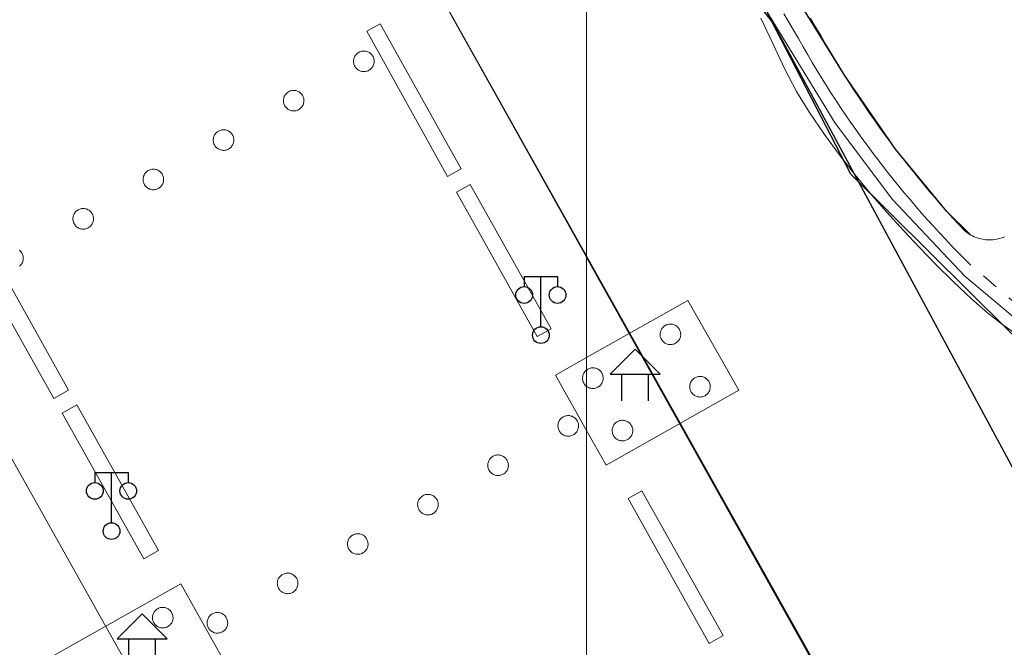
# Model space of a CAD drawing. Extents: x 39508475 to 39522402, y 3783947 to 3795549.
# Tile 196 of 256: x 39518466 to 39518525, y 3790698 to 3790735. Entities that reach past the tile are written whole.
import ezdxf

# ---------------------------------------------------------------- set-up
doc = ezdxf.new("R2010")
doc.units = 0
doc.linetypes.add('X6', pattern=[2, 1, -1])
doc.layers.get('0').update_dxf_attribs({"linetype": 'CONTINUOUS'})
for name, color, linetype in [('DLDW', 14, 'CONTINUOUS'), ('DLSS', 4, 'CONTINUOUS'), ('DMTZ', 3, 'CONTINUOUS'), ('JCDL_JMDD_F', 231, 'CONTINUOUS'), ('JCDL_JMDM_F', 231, 'CONTINUOUS'), ('JCDL_JMDX_F', 231, 'CONTINUOUS'), ('JCDL_JTM', 100, 'CONTINUOUS'), ('JCDL_JTX_F', 100, 'CONTINUOUS'), ('JCDL_ZBM', 3, 'CONTINUOUS'), ('SXSS', 5, 'CONTINUOUS'), ('断面线', 2, 'CONTINUOUS')]:
    doc.layers.add(name, color=color, linetype=linetype)
doc.layers.add('JCDL_SXM', color=5, linetype='CONTINUOUS', lineweight=0)
doc.layers.add('JCDL_ZBX', color=3, linetype='CONTINUOUS', lineweight=0)
doc.linetypes.add('10422', pattern='A,2,[150,AAA.SHX,S=1,R=0,X=0,Y=1],2,[177,AAA.SHX,S=1,R=0,X=0,Y=0.8],1e-09', length=4)
doc.linetypes.add('X49', pattern='A,0,[5,symbolt.shx,S=1,R=0,X=0,Y=0],-10', length=10)

# ---------------------------------------------------------------- blocks, each defined once
blk = doc.blocks.new('3521000')
at = {"color": 0}
for p, q in [((-1, 3.5), (1, 3.5)), ((0, 0.5), (0, 3.5))]:
    blk.add_line(p, q, dxfattribs=at)
at = {"color": 0, "linetype": 'Continuous', "flags": 128}
for points in [[(-1, 3.5), (-1, 2.9)], [(1, 3.5), (1, 2.9)]]:
    blk.add_lwpolyline(points, dxfattribs=at)
at = {"color": 0}
for centre in [(-1, 2.4), (1, 2.4), (0, 0)]:
    blk.add_circle(centre, 0.5, dxfattribs=at)
blk = doc.blocks.new('3621000')
at = {"color": 0}
for p, q in [((0, 3.1), (-1.5, 1.6)), ((1.5, 1.6), (0, 3.1)), ((-1.5, 1.6), (1.5, 1.6)), ((-0.8, 0), (-0.8, 1.6)), ((0.8, 0), (0.8, 1.6))]:
    blk.add_line(p, q, dxfattribs=at)

msp = doc.modelspace()

# ---------------------------------------------------------------- linework, layer by layer
at = {"layer": 'DLSS', "linetype": 'Continuous', "lineweight": 0}
for points in [[(39518500, 3790721.29076), (39518500, 3790647.8192), (39518448.286, 3790740.002), (39518466.07802, 3790750), (39518483.89429, 3790750), (39518500, 3790721.29076)], [(39518613.989, 3790517.564), (39518500, 3790721.21265), (39518500, 3790748.03896)], [(39518486.853, 3790734.72599), (39518487.63554, 3790735.16519), (39518492.50124, 3790726.4958), (39518491.682, 3790726.036), (39518486.853, 3790734.72599)], [(39518487.63554, 3790735.16519), (39518486.853, 3790734.72599), (39518491.682, 3790726.036), (39518492.50124, 3790726.4958), (39518487.63554, 3790735.16519)], [(39518510.42778, 3790735.50265), (39518511.14651, 3790733.97563), (39518511.85569, 3790732.45647), (39518512.56472, 3790731.11944), (39518513.33984, 3790729.85453), (39518514.243, 3790728.54701), (39518515.17316, 3790727.27471), (39518516.04966, 3790726.14209), (39518516.95003, 3790725.05475), (39518517.95023, 3790723.91534), (39518518.96376, 3790722.7957), (39518519.91419, 3790721.78262), (39518520.88516, 3790720.79015), (39518521.959, 3790719.731), (39518523.02917, 3790718.7129), (39518523.98637, 3790717.87461), (39518524.9108, 3790717.15251), (39518525.88479, 3790716.47543)], [(39518486.13339, 3790733.22444), (39518486.10819, 3790733.17523), (39518486.0875, 3790733.12396), (39518486.0715, 3790733.07104), (39518486.0603, 3790733.01691), (39518486.054, 3790732.96198), (39518486.05265, 3790732.90672), (39518486.05626, 3790732.85155), (39518486.06479, 3790732.79693), (39518486.07819, 3790732.74329), (39518486.09635, 3790732.69108), (39518486.11911, 3790732.6407), (39518486.1463, 3790732.59256), (39518486.17769, 3790732.54705), (39518486.21303, 3790732.50454), (39518486.25205, 3790732.46537), (39518486.29441, 3790732.42986), (39518486.33979, 3790732.39828), (39518486.38782, 3790732.3709), (39518486.43811, 3790732.34794), (39518486.49025, 3790732.32958), (39518486.54383, 3790732.31596), (39518486.59842, 3790732.3072), (39518486.65357, 3790732.30337), (39518486.70884, 3790732.3045), (39518486.76379, 3790732.31058), (39518486.81797, 3790732.32156), (39518486.87095, 3790732.33735), (39518486.9223, 3790732.35783), (39518486.97161, 3790732.38283), (39518487.01848, 3790732.41215), (39518487.06253, 3790732.44555), (39518487.10341, 3790732.48277), (39518487.14079, 3790732.5235), (39518487.17437, 3790732.56742), (39518487.20388, 3790732.61417), (39518487.22908, 3790732.66338), (39518487.24976, 3790732.71464), (39518487.26577, 3790732.76756), (39518487.27697, 3790732.8217), (39518487.28327, 3790732.87662), (39518487.28462, 3790732.93189), (39518487.28101, 3790732.98705), (39518487.27247, 3790733.04167), (39518487.25907, 3790733.09531), (39518487.24092, 3790733.14753), (39518487.21816, 3790733.19791), (39518487.19097, 3790733.24604), (39518487.15958, 3790733.29155), (39518487.12423, 3790733.33406), (39518487.08522, 3790733.37323), (39518487.04285, 3790733.40875), (39518486.99747, 3790733.44032), (39518486.94945, 3790733.4677), (39518486.89916, 3790733.49066), (39518486.84701, 3790733.50903), (39518486.79343, 3790733.52264), (39518486.73885, 3790733.5314), (39518486.6837, 3790733.53523), (39518486.62842, 3790733.5341), (39518486.57348, 3790733.52802), (39518486.51929, 3790733.51704), (39518486.46631, 3790733.50125), (39518486.41496, 3790733.48077), (39518486.36565, 3790733.45577), (39518486.31878, 3790733.42645), (39518486.27473, 3790733.39305), (39518486.23385, 3790733.35584), (39518486.19647, 3790733.31511), (39518486.16289, 3790733.27119), (39518486.13339, 3790733.22444)], [(39518481.93493, 3790730.86912), (39518481.90973, 3790730.81991), (39518481.88904, 3790730.76864), (39518481.87304, 3790730.71573), (39518481.86184, 3790730.66159), (39518481.85554, 3790730.60667), (39518481.85419, 3790730.5514), (39518481.85779, 3790730.49624), (39518481.86633, 3790730.44162), (39518481.87973, 3790730.38798), (39518481.89788, 3790730.33577), (39518481.92064, 3790730.28539), (39518481.94783, 3790730.23725), (39518481.97922, 3790730.19174), (39518482.01456, 3790730.14923), (39518482.05357, 3790730.11007), (39518482.09594, 3790730.07455), (39518482.14132, 3790730.04298), (39518482.18935, 3790730.0156), (39518482.23963, 3790729.99263), (39518482.29178, 3790729.97427), (39518482.34535, 3790729.96065), (39518482.39994, 3790729.95189), (39518482.45509, 3790729.94806), (39518482.51036, 3790729.94919), (39518482.56531, 3790729.95527), (39518482.61949, 3790729.96625), (39518482.67247, 3790729.98204), (39518482.72382, 3790730.00252), (39518482.77313, 3790730.02752), (39518482.81999, 3790730.05683), (39518482.86405, 3790730.09023), (39518482.90493, 3790730.12745), (39518482.94231, 3790730.16818), (39518482.97588, 3790730.21209), (39518483.00539, 3790730.25885), (39518483.03059, 3790730.30805), (39518483.05127, 3790730.35932), (39518483.06728, 3790730.41223), (39518483.07848, 3790730.46637), (39518483.08478, 3790730.52129), (39518483.08613, 3790730.57656), (39518483.08252, 3790730.63172), (39518483.07399, 3790730.68634), (39518483.06059, 3790730.73998), (39518483.04244, 3790730.79219), (39518483.01968, 3790730.84257), (39518482.99249, 3790730.89071), (39518482.9611, 3790730.93622), (39518482.92576, 3790730.97872), (39518482.88674, 3790731.01789), (39518482.84438, 3790731.05341), (39518482.799, 3790731.08498), (39518482.75097, 3790731.11236), (39518482.70069, 3790731.13533), (39518482.64854, 3790731.15369), (39518482.59496, 3790731.16731), (39518482.54038, 3790731.17607), (39518482.48523, 3790731.1799), (39518482.42996, 3790731.17877), (39518482.37501, 3790731.17269), (39518482.32083, 3790731.16171), (39518482.26785, 3790731.14592), (39518482.2165, 3790731.12544), (39518482.16719, 3790731.10044), (39518482.12032, 3790731.07112), (39518482.07627, 3790731.03773), (39518482.03539, 3790731.00051), (39518481.99801, 3790730.95978), (39518481.96443, 3790730.91586), (39518481.93493, 3790730.86912)], [(39518477.73647, 3790728.51381), (39518477.71127, 3790728.4646), (39518477.69059, 3790728.41333), (39518477.67458, 3790728.36042), (39518477.66338, 3790728.30628), (39518477.65708, 3790728.25136), (39518477.65573, 3790728.19609), (39518477.65934, 3790728.14092), (39518477.66788, 3790728.0863), (39518477.68128, 3790728.03267), (39518477.69943, 3790727.98045), (39518477.72219, 3790727.93007), (39518477.74938, 3790727.88193), (39518477.78077, 3790727.83642), (39518477.81611, 3790727.79391), (39518477.85513, 3790727.75475), (39518477.89749, 3790727.71923), (39518477.94287, 3790727.68766), (39518477.9909, 3790727.66028), (39518478.04119, 3790727.63731), (39518478.09334, 3790727.61895), (39518478.14692, 3790727.60533), (39518478.2015, 3790727.59657), (39518478.25665, 3790727.59274), (39518478.31192, 3790727.59387), (39518478.36687, 3790727.59995), (39518478.42105, 3790727.61093), (39518478.47404, 3790727.62673), (39518478.52539, 3790727.6472), (39518478.57469, 3790727.6722), (39518478.62156, 3790727.70152), (39518478.66562, 3790727.73492), (39518478.7065, 3790727.77214), (39518478.74388, 3790727.81287), (39518478.77746, 3790727.85679), (39518478.80696, 3790727.90354), (39518478.83216, 3790727.95275), (39518478.85284, 3790728.00402), (39518478.86885, 3790728.05693), (39518478.88005, 3790728.11107), (39518478.88635, 3790728.16599), (39518478.8877, 3790728.22126), (39518478.88409, 3790728.27642), (39518478.87555, 3790728.33105), (39518478.86215, 3790728.38468), (39518478.844, 3790728.4369), (39518478.82124, 3790728.48728), (39518478.79405, 3790728.53542), (39518478.76266, 3790728.58092), (39518478.72732, 3790728.62343), (39518478.6883, 3790728.6626), (39518478.64594, 3790728.69812), (39518478.60056, 3790728.72969), (39518478.55253, 3790728.75707), (39518478.50224, 3790728.78004), (39518478.4501, 3790728.7984), (39518478.39651, 3790728.81202), (39518478.34193, 3790728.82077), (39518478.28678, 3790728.8246), (39518478.23151, 3790728.82347), (39518478.17656, 3790728.81739), (39518478.12238, 3790728.80641), (39518478.0694, 3790728.79062), (39518478.01805, 3790728.77014), (39518477.96874, 3790728.74514), (39518477.92187, 3790728.71583), (39518477.87782, 3790728.68242), (39518477.83693, 3790728.64521), (39518477.79955, 3790728.60448), (39518477.76597, 3790728.56056), (39518477.73647, 3790728.51381)], [(39518473.53799, 3790726.15849), (39518473.5128, 3790726.10928), (39518473.49211, 3790726.05801), (39518473.4761, 3790726.0051), (39518473.46491, 3790725.95096), (39518473.45861, 3790725.89604), (39518473.45725, 3790725.84077), (39518473.46086, 3790725.78561), (39518473.4694, 3790725.73099), (39518473.4828, 3790725.67735), (39518473.50095, 3790725.62514), (39518473.52371, 3790725.57476), (39518473.5509, 3790725.52662), (39518473.58229, 3790725.48112), (39518473.61763, 3790725.43861), (39518473.65664, 3790725.39944), (39518473.69901, 3790725.36392), (39518473.74439, 3790725.33235), (39518473.79241, 3790725.30497), (39518473.8427, 3790725.282), (39518473.89484, 3790725.26364), (39518473.94842, 3790725.25002), (39518474.00301, 3790725.24126), (39518474.05816, 3790725.23743), (39518474.11343, 3790725.23856), (39518474.16838, 3790725.24464), (39518474.22256, 3790725.25562), (39518474.27554, 3790725.27141), (39518474.32689, 3790725.29189), (39518474.37619, 3790725.31689), (39518474.42306, 3790725.34621), (39518474.46711, 3790725.37961), (39518474.508, 3790725.41682), (39518474.54538, 3790725.45755), (39518474.57895, 3790725.50147), (39518474.60846, 3790725.54822), (39518474.63366, 3790725.59742), (39518474.65434, 3790725.64869), (39518474.67035, 3790725.70161), (39518474.68155, 3790725.75574), (39518474.68785, 3790725.81066), (39518474.6892, 3790725.86593), (39518474.68559, 3790725.9211), (39518474.67706, 3790725.97572), (39518474.66366, 3790726.02935), (39518474.6455, 3790726.08157), (39518474.62274, 3790726.13195), (39518474.59556, 3790726.18008), (39518474.56417, 3790726.22559), (39518474.52882, 3790726.2681), (39518474.48981, 3790726.30727), (39518474.44745, 3790726.34278), (39518474.40207, 3790726.37436), (39518474.35404, 3790726.40174), (39518474.30376, 3790726.4247), (39518474.25161, 3790726.44307), (39518474.19803, 3790726.45668), (39518474.14345, 3790726.46544), (39518474.0883, 3790726.46927), (39518474.03303, 3790726.46814), (39518473.97808, 3790726.46206), (39518473.9239, 3790726.45108), (39518473.87092, 3790726.43529), (39518473.81957, 3790726.41481), (39518473.77026, 3790726.38981), (39518473.72339, 3790726.3605), (39518473.67934, 3790726.3271), (39518473.63846, 3790726.28988), (39518473.60108, 3790726.24915), (39518473.5675, 3790726.20524), (39518473.53799, 3790726.15849)], [(39518497.87117, 3790716.92801), (39518497.048, 3790716.466), (39518492.213, 3790725.094), (39518493.03049, 3790725.55282), (39518497.87117, 3790716.92801)], [(39518493.03049, 3790725.55282), (39518492.213, 3790725.094), (39518497.048, 3790716.466), (39518497.87117, 3790716.92801), (39518493.03049, 3790725.55282)], [(39518469.33953, 3790723.80318), (39518469.31434, 3790723.75397), (39518469.29365, 3790723.70271), (39518469.27765, 3790723.64979), (39518469.26645, 3790723.59565), (39518469.26015, 3790723.54073), (39518469.2588, 3790723.48546), (39518469.26241, 3790723.43029), (39518469.27094, 3790723.37567), (39518469.28434, 3790723.32204), (39518469.3025, 3790723.26982), (39518469.32526, 3790723.21944), (39518469.35245, 3790723.1713), (39518469.38384, 3790723.1258), (39518469.41918, 3790723.08329), (39518469.4582, 3790723.04412), (39518469.50056, 3790723.0086), (39518469.54594, 3790722.97703), (39518469.59397, 3790722.94965), (39518469.64426, 3790722.92668), (39518469.6964, 3790722.90832), (39518469.74998, 3790722.8947), (39518469.80457, 3790722.88595), (39518469.85972, 3790722.88212), (39518469.91499, 3790722.88325), (39518469.96994, 3790722.88932), (39518470.02412, 3790722.90031), (39518470.0771, 3790722.9161), (39518470.12845, 3790722.93658), (39518470.17776, 3790722.96158), (39518470.22463, 3790722.99089), (39518470.26868, 3790723.0243), (39518470.30956, 3790723.06151), (39518470.34694, 3790723.10224), (39518470.38052, 3790723.14616), (39518470.41003, 3790723.19291), (39518470.43523, 3790723.24212), (39518470.45591, 3790723.29339), (39518470.47192, 3790723.3463), (39518470.48312, 3790723.40044), (39518470.48942, 3790723.45536), (39518470.49077, 3790723.51063), (39518470.48716, 3790723.5658), (39518470.47862, 3790723.62042), (39518470.46522, 3790723.67405), (39518470.44707, 3790723.72627), (39518470.4243, 3790723.77665), (39518470.39712, 3790723.82479), (39518470.36573, 3790723.87029), (39518470.33038, 3790723.9128), (39518470.29137, 3790723.95198), (39518470.249, 3790723.98749), (39518470.20362, 3790724.01907), (39518470.1556, 3790724.04644), (39518470.10531, 3790724.06941), (39518470.05316, 3790724.08777), (39518469.99958, 3790724.10139), (39518469.945, 3790724.11015), (39518469.88984, 3790724.11398), (39518469.83457, 3790724.11285), (39518469.77962, 3790724.10677), (39518469.72544, 3790724.09579), (39518469.67246, 3790724.07999), (39518469.62111, 3790724.05951), (39518469.5718, 3790724.03452), (39518469.52493, 3790724.0052), (39518469.48088, 3790723.9718), (39518469.44, 3790723.93458), (39518469.40262, 3790723.89385), (39518469.36904, 3790723.84993), (39518469.33953, 3790723.80318)], [(39518464.10368, 3790721.97864), (39518463.21585, 3790721.4801), (39518468.11392, 3790712.75753), (39518469.00175, 3790713.25609), (39518464.10368, 3790721.97864)], [(39518466.06806, 3790720.66777), (39518466.10894, 3790720.70499), (39518466.14632, 3790720.74572), (39518466.1799, 3790720.78963), (39518466.2094, 3790720.83638), (39518466.2346, 3790720.88559), (39518466.25529, 3790720.93686), (39518466.27129, 3790720.98978), (39518466.28249, 3790721.04391), (39518466.28879, 3790721.09884), (39518466.29014, 3790721.1541), (39518466.28653, 3790721.20927), (39518466.27799, 3790721.26389), (39518466.2646, 3790721.31752), (39518466.24644, 3790721.36974), (39518466.22368, 3790721.42012), (39518466.19649, 3790721.46826), (39518466.1651, 3790721.51377), (39518466.12976, 3790721.55628), (39518466.09074, 3790721.59545), (39518466.04838, 3790721.63096)], [(39518614.147, 3790517.81801), (39518582.809, 3790500.208), (39518500, 3790647.8192), (39518500, 3790721.29076), (39518614.147, 3790517.81801)], [(39518614.147, 3790517.81801), (39518500, 3790721.29076)], [(39518504.47847, 3790716.89598), (39518504.45327, 3790716.84677), (39518504.43259, 3790716.7955), (39518504.41658, 3790716.74259), (39518504.40538, 3790716.68845), (39518504.39908, 3790716.63353), (39518504.39773, 3790716.57826), (39518504.40134, 3790716.52309), (39518504.40987, 3790716.46847), (39518504.42328, 3790716.41484), (39518504.44143, 3790716.36262), (39518504.46419, 3790716.31224), (39518504.49138, 3790716.2641), (39518504.52277, 3790716.21859), (39518504.55811, 3790716.17608), (39518504.59713, 3790716.13692), (39518504.63949, 3790716.1014), (39518504.68487, 3790716.06983), (39518504.7329, 3790716.04245), (39518504.78319, 3790716.01948), (39518504.83534, 3790716.00112), (39518504.88892, 3790715.9875), (39518504.9435, 3790715.97874), (39518504.99865, 3790715.97492), (39518505.05393, 3790715.97604), (39518505.10887, 3790715.98212), (39518505.16306, 3790715.9931), (39518505.21604, 3790716.0089), (39518505.26739, 3790716.02938), (39518505.31669, 3790716.05437), (39518505.36356, 3790716.08369), (39518505.40762, 3790716.1171), (39518505.4485, 3790716.15431), (39518505.48588, 3790716.19504), (39518505.51946, 3790716.23896), (39518505.54896, 3790716.28571), (39518505.57416, 3790716.33492), (39518505.59484, 3790716.38619), (39518505.61085, 3790716.4391), (39518505.62205, 3790716.49324), (39518505.62835, 3790716.54816), (39518505.6297, 3790716.60343), (39518505.62609, 3790716.6586), (39518505.61755, 3790716.71322), (39518505.60415, 3790716.76685), (39518505.586, 3790716.81907), (39518505.56324, 3790716.86945), (39518505.53605, 3790716.91759), (39518505.50466, 3790716.9631), (39518505.46931, 3790717.00561), (39518505.4303, 3790717.04477), (39518505.38793, 3790717.08029), (39518505.34256, 3790717.11186), (39518505.29453, 3790717.13924), (39518505.24424, 3790717.16221), (39518505.19209, 3790717.18057), (39518505.13851, 3790717.19419), (39518505.08393, 3790717.20295), (39518505.02878, 3790717.20678), (39518504.9735, 3790717.20565), (39518504.91856, 3790717.19957), (39518504.86437, 3790717.18859), (39518504.81139, 3790717.17279), (39518504.76004, 3790717.15232), (39518504.71074, 3790717.12732), (39518504.66387, 3790717.098), (39518504.61981, 3790717.06459), (39518504.57893, 3790717.02738), (39518504.54155, 3790716.98665), (39518504.50797, 3790716.94273), (39518504.47847, 3790716.89598)], [(39518500, 3790714.45936), (39518499.97914, 3790714.44354), (39518499.93826, 3790714.40633), (39518499.90088, 3790714.36559), (39518499.8673, 3790714.32168), (39518499.83779, 3790714.27493), (39518499.8126, 3790714.22572), (39518499.79191, 3790714.17445), (39518499.7759, 3790714.12153), (39518499.76471, 3790714.0674), (39518499.75841, 3790714.01247), (39518499.75705, 3790713.95721), (39518499.76066, 3790713.90204), (39518499.7692, 3790713.84742), (39518499.7826, 3790713.79379), (39518499.80076, 3790713.74157), (39518499.82352, 3790713.69119), (39518499.8507, 3790713.64305), (39518499.8821, 3790713.59754), (39518499.91744, 3790713.55503), (39518499.95645, 3790713.51586), (39518499.99941, 3790713.48035)], [(39518499.99941, 3790713.48035), (39518500.0442, 3790713.44877), (39518500.09223, 3790713.42139), (39518500.14252, 3790713.39843), (39518500.19466, 3790713.38007), (39518500.24824, 3790713.36645), (39518500.30283, 3790713.35769), (39518500.35798, 3790713.35386), (39518500.41325, 3790713.35499), (39518500.4682, 3790713.36107), (39518500.52238, 3790713.37205), (39518500.57536, 3790713.38784), (39518500.62671, 3790713.40832), (39518500.67602, 3790713.43332), (39518500.72289, 3790713.46264), (39518500.76694, 3790713.49604), (39518500.80782, 3790713.53326), (39518500.8452, 3790713.57399), (39518500.87878, 3790713.61791), (39518500.90829, 3790713.66466), (39518500.93349, 3790713.71386), (39518500.95417, 3790713.76513), (39518500.97018, 3790713.81805), (39518500.98137, 3790713.87219), (39518500.98767, 3790713.92711), (39518500.98903, 3790713.98238), (39518500.98542, 3790714.03754), (39518500.97688, 3790714.09216), (39518500.96348, 3790714.1458), (39518500.94533, 3790714.19802), (39518500.92256, 3790714.2484), (39518500.89538, 3790714.29654), (39518500.86399, 3790714.34204), (39518500.82864, 3790714.38455), (39518500.78963, 3790714.42372), (39518500.74726, 3790714.45924), (39518500.70188, 3790714.49081), (39518500.65385, 3790714.51819), (39518500.60356, 3790714.54115), (39518500.55142, 3790714.55952), (39518500.49784, 3790714.57313), (39518500.44325, 3790714.58189), (39518500.3881, 3790714.58572), (39518500.33283, 3790714.58459), (39518500.27788, 3790714.57851), (39518500.2237, 3790714.56753), (39518500.17072, 3790714.55174), (39518500.11937, 3790714.53126), (39518500.07006, 3790714.50626), (39518500.02319, 3790714.47694), (39518500, 3790714.45936)], [(39518506.24888, 3790713.76139), (39518506.22369, 3790713.71219), (39518506.203, 3790713.66092), (39518506.18699, 3790713.608), (39518506.1758, 3790713.55386), (39518506.1695, 3790713.49894), (39518506.16814, 3790713.44367), (39518506.17175, 3790713.38851), (39518506.18029, 3790713.33389), (39518506.19369, 3790713.28025), (39518506.21185, 3790713.22803), (39518506.23461, 3790713.17765), (39518506.26179, 3790713.12952), (39518506.29318, 3790713.08401), (39518506.32853, 3790713.0415), (39518506.36754, 3790713.00233), (39518506.40991, 3790712.96681), (39518506.45529, 3790712.93524), (39518506.50332, 3790712.90786), (39518506.5536, 3790712.8849), (39518506.60575, 3790712.86653), (39518506.65933, 3790712.85292), (39518506.71391, 3790712.84416), (39518506.76907, 3790712.84033), (39518506.82434, 3790712.84146), (39518506.87929, 3790712.84754), (39518506.93347, 3790712.85852), (39518506.98645, 3790712.87431), (39518507.0378, 3790712.89479), (39518507.08711, 3790712.91979), (39518507.13398, 3790712.94911), (39518507.17803, 3790712.98251), (39518507.21891, 3790713.01972), (39518507.25629, 3790713.06046), (39518507.28987, 3790713.10437), (39518507.31938, 3790713.15112), (39518507.34457, 3790713.20033), (39518507.36526, 3790713.2516), (39518507.38126, 3790713.30451), (39518507.39246, 3790713.35865), (39518507.39876, 3790713.41358), (39518507.40011, 3790713.46884), (39518507.39651, 3790713.52401), (39518507.38797, 3790713.57863), (39518507.37457, 3790713.63226), (39518507.35641, 3790713.68448), (39518507.33365, 3790713.73486), (39518507.30647, 3790713.783), (39518507.27507, 3790713.82851), (39518507.23973, 3790713.87102), (39518507.20072, 3790713.91019), (39518507.15835, 3790713.9457), (39518507.11297, 3790713.97728), (39518507.06494, 3790714.00465), (39518507.01466, 3790714.02762), (39518506.96251, 3790714.04598), (39518506.90893, 3790714.0596), (39518506.85434, 3790714.06836), (39518506.79919, 3790714.07219), (39518506.74392, 3790714.07106), (39518506.68897, 3790714.06498), (39518506.63479, 3790714.054), (39518506.58181, 3790714.03821), (39518506.53046, 3790714.01773), (39518506.48115, 3790713.99273), (39518506.43428, 3790713.96341), (39518506.39023, 3790713.93001), (39518506.34935, 3790713.89279), (39518506.31197, 3790713.85206), (39518506.27839, 3790713.80814), (39518506.24888, 3790713.76139)], [(39518474.38843, 3790703.6634), (39518473.5006, 3790703.16486), (39518468.613, 3790711.86876), (39518469.50083, 3790712.36731), (39518474.38843, 3790703.6634)], [(39518469.50083, 3790712.36731), (39518468.613, 3790711.86876), (39518473.5006, 3790703.16486), (39518474.38843, 3790703.6634), (39518469.50083, 3790712.36731)], [(39518498.36493, 3790711.42111), (39518498.33973, 3790711.3719), (39518498.31904, 3790711.32063), (39518498.30304, 3790711.26772), (39518498.29184, 3790711.21358), (39518498.28554, 3790711.15866), (39518498.28419, 3790711.10339), (39518498.2878, 3790711.04822), (39518498.29633, 3790710.9936), (39518498.30973, 3790710.93997), (39518498.32789, 3790710.88775), (39518498.35065, 3790710.83737), (39518498.37784, 3790710.78923), (39518498.40923, 3790710.74373), (39518498.44457, 3790710.70122), (39518498.48359, 3790710.66205), (39518498.52595, 3790710.62653), (39518498.57133, 3790710.59496), (39518498.61936, 3790710.56758), (39518498.66965, 3790710.54461), (39518498.72179, 3790710.52625), (39518498.77537, 3790710.51263), (39518498.82996, 3790710.50387), (39518498.88511, 3790710.50005), (39518498.94038, 3790710.50117), (39518498.99533, 3790710.50725), (39518499.04951, 3790710.51823), (39518499.10249, 3790710.53403), (39518499.15384, 3790710.55451), (39518499.20315, 3790710.5795), (39518499.25002, 3790710.60882), (39518499.29407, 3790710.64223), (39518499.33495, 3790710.67944), (39518499.37233, 3790710.72017), (39518499.40591, 3790710.76409), (39518499.43542, 3790710.81084), (39518499.46062, 3790710.86005), (39518499.4813, 3790710.91132), (39518499.49731, 3790710.96423), (39518499.50851, 3790711.01837), (39518499.51481, 3790711.07329), (39518499.51616, 3790711.12856), (39518499.51255, 3790711.18372), (39518499.50401, 3790711.23835), (39518499.49061, 3790711.29198), (39518499.47246, 3790711.3442), (39518499.4497, 3790711.39458), (39518499.42251, 3790711.44272), (39518499.39112, 3790711.48822), (39518499.35577, 3790711.53073), (39518499.31676, 3790711.5699), (39518499.27439, 3790711.60542), (39518499.22901, 3790711.63699), (39518499.18099, 3790711.66437), (39518499.1307, 3790711.68734), (39518499.07855, 3790711.7057), (39518499.02497, 3790711.71932), (39518498.97039, 3790711.72807), (39518498.91524, 3790711.7319), (39518498.85996, 3790711.73078), (39518498.80502, 3790711.7247), (39518498.75083, 3790711.71372), (39518498.69785, 3790711.69792), (39518498.6465, 3790711.67744), (39518498.59719, 3790711.65245), (39518498.55033, 3790711.62313), (39518498.50627, 3790711.58972), (39518498.46539, 3790711.55251), (39518498.42801, 3790711.51178), (39518498.39443, 3790711.46786), (39518498.36493, 3790711.42111)], [(39518501.60821, 3790711.14034), (39518501.58301, 3790711.09113), (39518501.56233, 3790711.03986), (39518501.54632, 3790710.98695), (39518501.53512, 3790710.93281), (39518501.52882, 3790710.87789), (39518501.52747, 3790710.82262), (39518501.53108, 3790710.76745), (39518501.53962, 3790710.71283), (39518501.55302, 3790710.6592), (39518501.57117, 3790710.60698), (39518501.59393, 3790710.5566), (39518501.62112, 3790710.50846), (39518501.65251, 3790710.46296), (39518501.68785, 3790710.42045), (39518501.72687, 3790710.38128), (39518501.76923, 3790710.34576), (39518501.81461, 3790710.31419), (39518501.86264, 3790710.28681), (39518501.91293, 3790710.26384), (39518501.96507, 3790710.24548), (39518502.01866, 3790710.23186), (39518502.07324, 3790710.22311), (39518502.12839, 3790710.21928), (39518502.18366, 3790710.2204), (39518502.23861, 3790710.22648), (39518502.29279, 3790710.23746), (39518502.34577, 3790710.25326), (39518502.39712, 3790710.27374), (39518502.44643, 3790710.29874), (39518502.4933, 3790710.32805), (39518502.53735, 3790710.36146), (39518502.57824, 3790710.39867), (39518502.61562, 3790710.4394), (39518502.6492, 3790710.48332), (39518502.6787, 3790710.53007), (39518502.7039, 3790710.57928), (39518502.72458, 3790710.63055), (39518502.74059, 3790710.68346), (39518502.75179, 3790710.7376), (39518502.75809, 3790710.79252), (39518502.75944, 3790710.84779), (39518502.75583, 3790710.90296), (39518502.74729, 3790710.95758), (39518502.73389, 3790711.01121), (39518502.71574, 3790711.06343), (39518502.69298, 3790711.11381), (39518502.66579, 3790711.16195), (39518502.6344, 3790711.20745), (39518502.59905, 3790711.24996), (39518502.56004, 3790711.28913), (39518502.51768, 3790711.32465), (39518502.4723, 3790711.35622), (39518502.42427, 3790711.3836), (39518502.37398, 3790711.40657), (39518502.32183, 3790711.42493), (39518502.26825, 3790711.43855), (39518502.21367, 3790711.44731), (39518502.15852, 3790711.45114), (39518502.10325, 3790711.45001), (39518502.0483, 3790711.44393), (39518501.99412, 3790711.43295), (39518501.94113, 3790711.41715), (39518501.88978, 3790711.39667), (39518501.84048, 3790711.37168), (39518501.79361, 3790711.34236), (39518501.74955, 3790711.30896), (39518501.70867, 3790711.27174), (39518501.67129, 3790711.23101), (39518501.63771, 3790711.18709), (39518501.60821, 3790711.14034)], [(39518494.1665, 3790709.06571), (39518494.1413, 3790709.0165), (39518494.12062, 3790708.96523), (39518494.10461, 3790708.91231), (39518494.09342, 3790708.85818), (39518494.08712, 3790708.80325), (39518494.08577, 3790708.74798), (39518494.08938, 3790708.69282), (39518494.09792, 3790708.6382), (39518494.11132, 3790708.58456), (39518494.12948, 3790708.53234), (39518494.15224, 3790708.48196), (39518494.17943, 3790708.43382), (39518494.21083, 3790708.38832), (39518494.24617, 3790708.34581), (39518494.28519, 3790708.30664), (39518494.32756, 3790708.27112), (39518494.37294, 3790708.23955), (39518494.42097, 3790708.21217), (39518494.47126, 3790708.18921), (39518494.5234, 3790708.17085), (39518494.57699, 3790708.15723), (39518494.63157, 3790708.14848), (39518494.68672, 3790708.14465), (39518494.742, 3790708.14578), (39518494.79695, 3790708.15186), (39518494.85113, 3790708.16284), (39518494.90411, 3790708.17864), (39518494.95546, 3790708.19912), (39518495.00477, 3790708.22412), (39518495.05164, 3790708.25344), (39518495.09569, 3790708.28684), (39518495.13657, 3790708.32406), (39518495.17395, 3790708.3648), (39518495.20753, 3790708.40872), (39518495.23703, 3790708.45547), (39518495.26223, 3790708.50468), (39518495.28291, 3790708.55595), (39518495.29892, 3790708.60886), (39518495.31011, 3790708.663), (39518495.31641, 3790708.71793), (39518495.31776, 3790708.7732), (39518495.31415, 3790708.82836), (39518495.30561, 3790708.88299), (39518495.29221, 3790708.93662), (39518495.27405, 3790708.98884), (39518495.25129, 3790709.03922), (39518495.2241, 3790709.08736), (39518495.19271, 3790709.13286), (39518495.15736, 3790709.17537), (39518495.11835, 3790709.21454), (39518495.07598, 3790709.25006), (39518495.03059, 3790709.28163), (39518494.98257, 3790709.30901), (39518494.93227, 3790709.33197), (39518494.88013, 3790709.35033), (39518494.82655, 3790709.36395), (39518494.77196, 3790709.3727), (39518494.71681, 3790709.37653), (39518494.66154, 3790709.3754), (39518494.60659, 3790709.36932), (39518494.5524, 3790709.35834), (39518494.49942, 3790709.34254), (39518494.44807, 3790709.32206), (39518494.39876, 3790709.29706), (39518494.35189, 3790709.26774), (39518494.30784, 3790709.23434), (39518494.26696, 3790709.19712), (39518494.22958, 3790709.15638), (39518494.196, 3790709.11246), (39518494.1665, 3790709.06571)], [(39518489.96804, 3790706.71041), (39518489.94284, 3790706.6612), (39518489.92216, 3790706.60993), (39518489.90615, 3790706.55701), (39518489.89495, 3790706.50288), (39518489.88865, 3790706.44795), (39518489.8873, 3790706.39268), (39518489.89091, 3790706.33752), (39518489.89945, 3790706.2829), (39518489.91285, 3790706.22926), (39518489.931, 3790706.17705), (39518489.95376, 3790706.12667), (39518489.98095, 3790706.07853), (39518490.01234, 3790706.03302), (39518490.04769, 3790705.99051), (39518490.0867, 3790705.95134), (39518490.12907, 3790705.91583), (39518490.17445, 3790705.88425), (39518490.22247, 3790705.85687), (39518490.27276, 3790705.83391), (39518490.32491, 3790705.81555), (39518490.37849, 3790705.80193), (39518490.43307, 3790705.79317), (39518490.48822, 3790705.78934), (39518490.5435, 3790705.79047), (39518490.59844, 3790705.79655), (39518490.65263, 3790705.80753), (39518490.70561, 3790705.82332), (39518490.75696, 3790705.8438), (39518490.80627, 3790705.8688), (39518490.85313, 3790705.89812), (39518490.89719, 3790705.93152), (39518490.93807, 3790705.96874), (39518490.97545, 3790706.00947), (39518491.00903, 3790706.05339), (39518491.03853, 3790706.10014), (39518491.06373, 3790706.14934), (39518491.08442, 3790706.20061), (39518491.10042, 3790706.25353), (39518491.11162, 3790706.30767), (39518491.11792, 3790706.36259), (39518491.11927, 3790706.41786), (39518491.11566, 3790706.47302), (39518491.10713, 3790706.52764), (39518491.09373, 3790706.58128), (39518491.07557, 3790706.6335), (39518491.05281, 3790706.68388), (39518491.02562, 3790706.73201), (39518490.99423, 3790706.77752), (39518490.95889, 3790706.82003), (39518490.91987, 3790706.8592), (39518490.87751, 3790706.89471), (39518490.83213, 3790706.92629), (39518490.7841, 3790706.95367), (39518490.73381, 3790706.97663), (39518490.68167, 3790706.995), (39518490.62809, 3790707.00861), (39518490.5735, 3790707.01737), (39518490.51835, 3790707.0212), (39518490.46308, 3790707.02007), (39518490.40813, 3790707.01399), (39518490.35395, 3790707.00301), (39518490.30097, 3790706.98722), (39518490.24962, 3790706.96674), (39518490.20031, 3790706.94174), (39518490.15344, 3790706.91242), (39518490.10939, 3790706.87902), (39518490.0685, 3790706.8418), (39518490.03113, 3790706.80107), (39518489.99755, 3790706.75716), (39518489.96804, 3790706.71041)], [(39518502.494, 3790706.772), (39518503.31319, 3790707.23177), (39518508.17388, 3790698.57133), (39518507.34301, 3790698.105), (39518502.494, 3790706.772)], [(39518508.17388, 3790698.57133), (39518507.34301, 3790698.105), (39518502.494, 3790706.772), (39518503.31319, 3790707.23177), (39518508.17388, 3790698.57133)], [(39518485.76958, 3790704.35508), (39518485.74438, 3790704.30588), (39518485.7237, 3790704.25461), (39518485.70769, 3790704.20169), (39518485.69649, 3790704.14756), (39518485.69019, 3790704.09263), (39518485.68884, 3790704.03736), (39518485.69245, 3790703.9822), (39518485.70099, 3790703.92758), (39518485.71439, 3790703.87394), (39518485.73254, 3790703.82173), (39518485.7553, 3790703.77134), (39518485.78249, 3790703.72321), (39518485.81388, 3790703.6777), (39518485.84923, 3790703.63519), (39518485.88824, 3790703.59602), (39518485.93061, 3790703.56051), (39518485.97599, 3790703.52893), (39518486.02401, 3790703.50155), (39518486.0743, 3790703.47859), (39518486.12645, 3790703.46022), (39518486.18003, 3790703.44661), (39518486.23461, 3790703.43785), (39518486.28976, 3790703.43402), (39518486.34504, 3790703.43515), (39518486.39999, 3790703.44123), (39518486.45417, 3790703.45221), (39518486.50715, 3790703.468), (39518486.5585, 3790703.48848), (39518486.60781, 3790703.51348), (39518486.65467, 3790703.5428), (39518486.69873, 3790703.5762), (39518486.73961, 3790703.61342), (39518486.77699, 3790703.65415), (39518486.81057, 3790703.69806), (39518486.84007, 3790703.74481), (39518486.86527, 3790703.79402), (39518486.88596, 3790703.84529), (39518486.90196, 3790703.89821), (39518486.91316, 3790703.95234), (39518486.91946, 3790704.00727), (39518486.92081, 3790704.06254), (39518486.9172, 3790704.1177), (39518486.90867, 3790704.17232), (39518486.89527, 3790704.22596), (39518486.87711, 3790704.27817), (39518486.85435, 3790704.32856), (39518486.82716, 3790704.37669), (39518486.79577, 3790704.4222), (39518486.76043, 3790704.46471), (39518486.72141, 3790704.50388), (39518486.67905, 3790704.53939), (39518486.63367, 3790704.57097), (39518486.58564, 3790704.59835), (39518486.53535, 3790704.62131), (39518486.48321, 3790704.63968), (39518486.42963, 3790704.65329), (39518486.37504, 3790704.66205), (39518486.31989, 3790704.66588), (39518486.26462, 3790704.66475), (39518486.20967, 3790704.65867), (39518486.15549, 3790704.64769), (39518486.10251, 3790704.6319), (39518486.05116, 3790704.61142), (39518486.00185, 3790704.58642), (39518485.95498, 3790704.5571), (39518485.91093, 3790704.5237), (39518485.87005, 3790704.48648), (39518485.83267, 3790704.44575), (39518485.79909, 3790704.40184), (39518485.76958, 3790704.35508)], [(39518481.57112, 3790701.99978), (39518481.54592, 3790701.95057), (39518481.52524, 3790701.8993), (39518481.50923, 3790701.84639), (39518481.49803, 3790701.79225), (39518481.49173, 3790701.73733), (39518481.49038, 3790701.68206), (39518481.49399, 3790701.62689), (39518481.50253, 3790701.57227), (39518481.51593, 3790701.51864), (39518481.53408, 3790701.46642), (39518481.55685, 3790701.41604), (39518481.58403, 3790701.3679), (39518481.61542, 3790701.32239), (39518481.65077, 3790701.27989), (39518481.68978, 3790701.24071), (39518481.73215, 3790701.2052), (39518481.77753, 3790701.17362), (39518481.82555, 3790701.14624), (39518481.87584, 3790701.12328), (39518481.92799, 3790701.10492), (39518481.98157, 3790701.0913), (39518482.03616, 3790701.08254), (39518482.09131, 3790701.07871), (39518482.14658, 3790701.07984), (39518482.20153, 3790701.08592), (39518482.25571, 3790701.0969), (39518482.30869, 3790701.1127), (39518482.36004, 3790701.13317), (39518482.40935, 3790701.15817), (39518482.45622, 3790701.18749), (39518482.50027, 3790701.22089), (39518482.54115, 3790701.25811), (39518482.57853, 3790701.29884), (39518482.61211, 3790701.34276), (39518482.64162, 3790701.38951), (39518482.66681, 3790701.43872), (39518482.6875, 3790701.48998), (39518482.7035, 3790701.5429), (39518482.7147, 3790701.59704), (39518482.721, 3790701.65196), (39518482.72235, 3790701.70723), (39518482.71875, 3790701.7624), (39518482.71021, 3790701.81702), (39518482.69681, 3790701.87065), (39518482.67865, 3790701.92287), (39518482.65589, 3790701.97325), (39518482.62871, 3790702.02139), (39518482.59731, 3790702.06689), (39518482.56197, 3790702.1094), (39518482.52296, 3790702.14857), (39518482.48059, 3790702.18409), (39518482.43521, 3790702.21566), (39518482.38718, 3790702.24304), (39518482.33689, 3790702.26601), (39518482.28475, 3790702.28437), (39518482.23117, 3790702.29799), (39518482.17658, 3790702.30674), (39518482.12143, 3790702.31057), (39518482.06616, 3790702.30944), (39518482.01121, 3790702.30337), (39518481.95703, 3790702.29238), (39518481.90405, 3790702.27659), (39518481.8527, 3790702.25611), (39518481.80339, 3790702.23111), (39518481.75652, 3790702.2018), (39518481.71247, 3790702.16839), (39518481.67159, 3790702.13118), (39518481.63421, 3790702.09045), (39518481.60063, 3790702.04653), (39518481.57112, 3790701.99978)], [(39518474.09893, 3790699.9526), (39518474.07373, 3790699.90339), (39518474.05305, 3790699.85212), (39518474.03704, 3790699.79921), (39518474.02584, 3790699.74507), (39518474.01954, 3790699.69014), (39518474.01819, 3790699.63488), (39518474.0218, 3790699.57971), (39518474.03034, 3790699.52509), (39518474.04374, 3790699.47146), (39518474.06189, 3790699.41924), (39518474.08465, 3790699.36886), (39518474.11184, 3790699.32072), (39518474.14323, 3790699.27521), (39518474.17858, 3790699.2327), (39518474.21759, 3790699.19354), (39518474.25996, 3790699.15802), (39518474.30534, 3790699.12645), (39518474.35336, 3790699.09907), (39518474.40365, 3790699.0761), (39518474.4558, 3790699.05774), (39518474.50938, 3790699.04412), (39518474.56396, 3790699.03536), (39518474.61911, 3790699.03153), (39518474.67439, 3790699.03266), (39518474.72933, 3790699.03874), (39518474.78352, 3790699.04972), (39518474.8365, 3790699.06552), (39518474.88785, 3790699.08599), (39518474.93716, 3790699.11099), (39518474.98403, 3790699.14031), (39518475.02808, 3790699.17371), (39518475.06896, 3790699.21093), (39518475.10634, 3790699.25166), (39518475.13992, 3790699.29558), (39518475.16942, 3790699.34233), (39518475.19462, 3790699.39154), (39518475.21531, 3790699.44281), (39518475.23131, 3790699.49572), (39518475.24251, 3790699.54986), (39518475.24881, 3790699.60478), (39518475.25016, 3790699.66005), (39518475.24655, 3790699.71522), (39518475.23802, 3790699.76984), (39518475.22462, 3790699.82347), (39518475.20646, 3790699.87569), (39518475.1837, 3790699.92607), (39518475.15651, 3790699.97421), (39518475.12512, 3790700.01971), (39518475.08978, 3790700.06222), (39518475.05076, 3790700.10139), (39518475.0084, 3790700.13691), (39518474.96302, 3790700.16848), (39518474.91499, 3790700.19586), (39518474.8647, 3790700.21883), (39518474.81256, 3790700.23719), (39518474.75898, 3790700.25081), (39518474.70439, 3790700.25956), (39518474.64924, 3790700.26339), (39518474.59397, 3790700.26227), (39518474.53902, 3790700.25618), (39518474.48484, 3790700.24521), (39518474.43186, 3790700.22941), (39518474.38051, 3790700.20893), (39518474.3312, 3790700.18393), (39518474.28433, 3790700.15462), (39518474.24028, 3790700.12121), (39518474.19939, 3790700.084), (39518474.16201, 3790700.04327), (39518474.12844, 3790699.99935), (39518474.09893, 3790699.9526)], [(39518477.3705, 3790699.64325), (39518477.3453, 3790699.59404), (39518477.32461, 3790699.54277), (39518477.30861, 3790699.48986), (39518477.29741, 3790699.43572), (39518477.29111, 3790699.3808), (39518477.28976, 3790699.32553), (39518477.29337, 3790699.27036), (39518477.3019, 3790699.21574), (39518477.3153, 3790699.16211), (39518477.33346, 3790699.10989), (39518477.35622, 3790699.05951), (39518477.38341, 3790699.01137), (39518477.4148, 3790698.96587), (39518477.45014, 3790698.92336), (39518477.48916, 3790698.88419), (39518477.53152, 3790698.84867), (39518477.5769, 3790698.8171), (39518477.62493, 3790698.78972), (39518477.67522, 3790698.76675), (39518477.72736, 3790698.74839), (39518477.78094, 3790698.73477), (39518477.83553, 3790698.72602), (39518477.89068, 3790698.72219), (39518477.94595, 3790698.72332), (39518478.0009, 3790698.72939), (39518478.05508, 3790698.74038), (39518478.10806, 3790698.75617), (39518478.15941, 3790698.77665), (39518478.20872, 3790698.80165), (39518478.25559, 3790698.83097), (39518478.29964, 3790698.86437), (39518478.34053, 3790698.90158), (39518478.3779, 3790698.94231), (39518478.41148, 3790698.98623), (39518478.44099, 3790699.03298), (39518478.46619, 3790699.08219), (39518478.48687, 3790699.13346), (39518478.50288, 3790699.18637), (39518478.51408, 3790699.24051), (39518478.52038, 3790699.29544), (39518478.52173, 3790699.3507), (39518478.51812, 3790699.40587), (39518478.50958, 3790699.46049), (39518478.49618, 3790699.51412), (39518478.47803, 3790699.56634), (39518478.45527, 3790699.61672), (39518478.42808, 3790699.66486), (39518478.39669, 3790699.71037), (39518478.36134, 3790699.75287), (39518478.32233, 3790699.79205), (39518478.27996, 3790699.82756), (39518478.23458, 3790699.85914), (39518478.18656, 3790699.88651), (39518478.13627, 3790699.90948), (39518478.08412, 3790699.92784), (39518478.03054, 3790699.94146), (39518477.97596, 3790699.95022), (39518477.92081, 3790699.95405), (39518477.86553, 3790699.95292), (39518477.81059, 3790699.94684), (39518477.7564, 3790699.93586), (39518477.70342, 3790699.92006), (39518477.65207, 3790699.89959), (39518477.60276, 3790699.87459), (39518477.5559, 3790699.84527), (39518477.51184, 3790699.81187), (39518477.47096, 3790699.77465), (39518477.43358, 3790699.73392), (39518477.4, 3790699.69), (39518477.3705, 3790699.64325)]]:
    msp.add_lwpolyline(points, dxfattribs=at)
at = {"layer": 'DLSS', "color": 114, "linetype": 'X49', "lineweight": 0, "true_color": 0x009944}
msp.add_lwpolyline([(39518500, 3790749.00081), (39518503.45098, 3790745.65684), (39518507.90173, 3790740.38795), (39518510.71617, 3790736.00265), (39518514.87239, 3790729.22835), (39518518.30861, 3790724.64671), (39518522.62846, 3790720.06505), (39518528.22463, 3790715.38523), (39518531.82449, 3790712.40716), (39518537.06065, 3790706.90916), (39518542.19866, 3790701.86935), (39518548.31842, 3790695.42232)], dxfattribs=at)
at = {"layer": 'DLSS', "linetype": 'X6', "lineweight": 0}
for points in [[(39518532.097, 3790712.91701), (39518522.962, 3790720.761), (39518522.58562, 3790721.13483), (39518522.21284, 3790721.51225), (39518521.8434, 3790721.89295), (39518521.47735, 3790722.27691), (39518521.11471, 3790722.66408), (39518520.7555, 3790723.05445), (39518520.39976, 3790723.44798), (39518520.04751, 3790723.84464), (39518519.69879, 3790724.24439), (39518519.35361, 3790724.64722), (39518519.01201, 3790725.05308), (39518518.67401, 3790725.46195), (39518518.33964, 3790725.87379), (39518518.00892, 3790726.28857), (39518517.68188, 3790726.70625), (39518517.35855, 3790727.12682), (39518517.26999, 3790727.24401), (39518517.03895, 3790727.55022), (39518516.72311, 3790727.97644), (39518516.41105, 3790728.40543), (39518516.10279, 3790728.83716), (39518515.79836, 3790729.2716), (39518515.49779, 3790729.70872), (39518515.20109, 3790730.14847), (39518514.90829, 3790730.59084), (39518514.61942, 3790731.03577), (39518514.33449, 3790731.48324), (39518514.05353, 3790731.93322), (39518513.77656, 3790732.38566), (39518513.50359, 3790732.84053), (39518513.235, 3790733.29799), (39518512.95718, 3790733.79393), (39518512.67458, 3790734.28716), (39518512.3876, 3790734.77785), (39518512.09625, 3790735.26596), (39518511.80056, 3790735.75146)], [(39518513.38759, 3790735.50311), (39518513.70336, 3790734.97949), (39518514.01465, 3790734.45318), (39518514.321, 3790733.92399), (39518514.59216, 3790733.46047), (39518514.86777, 3790732.99956), (39518515.14745, 3790732.54111), (39518515.43119, 3790732.08516), (39518515.71894, 3790731.63175), (39518516.01073, 3790731.18091), (39518516.30649, 3790730.73268), (39518516.60623, 3790730.28707), (39518516.90988, 3790729.84414), (39518517.21747, 3790729.40394), (39518517.52894, 3790728.96648), (39518517.84428, 3790728.53178), (39518518.16347, 3790728.09992), (39518518.48647, 3790727.67088), (39518518.81326, 3790727.24474), (39518519.14383, 3790726.82151), (39518519.47813, 3790726.40122), (39518519.81614, 3790725.98393), (39518520.15784, 3790725.56964), (39518520.50321, 3790725.1584), (39518520.8522, 3790724.75024), (39518521.20481, 3790724.34519), (39518521.56098, 3790723.94328), (39518521.92071, 3790723.54455), (39518522.28397, 3790723.14902), (39518522.651, 3790722.757), (39518522.73353, 3790722.69238), (39518522.81916, 3790722.63189), (39518522.90745, 3790722.57534), (39518522.9982, 3790722.52287), (39518523.09126, 3790722.47457), (39518523.1864, 3790722.43056), (39518523.28345, 3790722.39091), (39518523.38221, 3790722.3557), (39518523.48244, 3790722.32502), (39518523.58398, 3790722.29892), (39518523.6866, 3790722.27746), (39518523.79008, 3790722.26069), (39518523.89422, 3790722.24861), (39518523.99881, 3790722.24129), (39518524.10361, 3790722.23874), (39518524.20842, 3790722.24094), (39518524.31304, 3790722.2479), (39518524.41721, 3790722.2596), (39518524.52076, 3790722.27602), (39518524.62345, 3790722.29712), (39518524.72508, 3790722.32288), (39518524.82542, 3790722.35322), (39518524.92429, 3790722.38808), (39518525.02147, 3790722.42741)]]:
    msp.add_lwpolyline(points, dxfattribs=at)
at = {"layer": 'DLSS'}
msp.add_lwpolyline([(39518500, 3790721.21265), (39518526.68921, 3790673.53066), (39518613.989, 3790517.564), (39518615.30453, 3790518.804), (39518616.37932, 3790519.56124), (39518617.29406, 3790519.86691), (39518618.13991, 3790519.78163), (39518620.28427, 3790517.12704), (39518626.07579, 3790507.78325), (39518630.65931, 3790500)], dxfattribs=at)
at = {"layer": 'DMTZ', "linetype": '10422', "flags": 128}
msp.add_lwpolyline([(39518522.9982, 3790722.52287), (39518521.56098, 3790723.94328), (39518518.48647, 3790727.67088), (39518515.43119, 3790732.08516), (39518511.74183, 3790738.07944), (39518508.12613, 3790743.00824), (39518504.10073, 3790747.60853), (39518501.7074, 3790750), (39518500, 3790751.49214), (39518485.219, 3790762.807)], dxfattribs=at)
at = {"layer": 'JCDL_JMDM_F', "lineweight": 0}
for points in [[(39518509.09906, 3790713.24677), (39518501.16707, 3790708.76677), (39518500, 3790710.83311), (39518500, 3790715.20017), (39518506.062, 3790718.624), (39518509.09906, 3790713.24677)], [(39518500, 3790715.20017), (39518500, 3790710.83311), (39518498.13001, 3790714.144), (39518500, 3790715.20017)], [(39518475.708, 3790701.662), (39518478.71701, 3790696.31901), (39518470.785, 3790691.839), (39518467.753, 3790697.185), (39518475.708, 3790701.662)]]:
    msp.add_lwpolyline(points, dxfattribs=at)
at = {"layer": 'JCDL_JMDX_F', "linetype": 'Continuous', "lineweight": 0}
for points in [[(39518487.63554, 3790735.16519), (39518486.853, 3790734.72599), (39518491.682, 3790726.036), (39518492.50124, 3790726.4958), (39518487.63554, 3790735.16519)], [(39518493.03049, 3790725.55282), (39518492.213, 3790725.094), (39518497.048, 3790716.466), (39518497.87117, 3790716.92801), (39518493.03049, 3790725.55282)], [(39518464.10368, 3790721.97864), (39518463.21585, 3790721.4801), (39518468.11392, 3790712.75753), (39518469.00175, 3790713.25609), (39518464.10368, 3790721.97864)], [(39518469.50083, 3790712.36731), (39518468.613, 3790711.86876), (39518473.5006, 3790703.16486), (39518474.38843, 3790703.6634), (39518469.50083, 3790712.36731)], [(39518508.17388, 3790698.57133), (39518507.34301, 3790698.105), (39518502.494, 3790706.772), (39518503.31319, 3790707.23177), (39518508.17388, 3790698.57133)]]:
    msp.add_lwpolyline(points, dxfattribs=at)
at = {"layer": 'JCDL_JTM', "linetype": 'Continuous', "lineweight": 0}
for points in [[(39518500, 3790721.29076), (39518500, 3790647.8192), (39518448.286, 3790740.002), (39518466.07802, 3790750), (39518483.89429, 3790750), (39518500, 3790721.29076)], [(39518614.147, 3790517.81801), (39518582.809, 3790500.208), (39518500, 3790647.8192), (39518500, 3790721.29076), (39518614.147, 3790517.81801)]]:
    msp.add_lwpolyline(points, dxfattribs=at)
at = {"layer": 'JCDL_JTX_F', "linetype": 'Continuous', "lineweight": 0}
for points in [[(39518500, 3790721.29076), (39518483.89429, 3790750)], [(39518448.286, 3790740.002), (39518500, 3790647.8192)], [(39518614.147, 3790517.81801), (39518500, 3790721.29076)]]:
    msp.add_lwpolyline(points, dxfattribs=at)
at = {"layer": 'JCDL_SXM', "linetype": 'Continuous', "lineweight": 0}
for points in [[(39518500, 3790748.03896), (39518500, 3790721.21265), (39518483.88675, 3790750), (39518497.83079, 3790750), (39518498.18801, 3790749.68299), (39518499.57523, 3790748.43487), (39518500, 3790748.03896)], [(39518613.989, 3790517.564), (39518500, 3790721.21265), (39518500, 3790748.03896)], [(39518510.42778, 3790735.50265), (39518511.14651, 3790733.97563), (39518511.85569, 3790732.45647), (39518512.56472, 3790731.11944), (39518513.33984, 3790729.85453), (39518514.243, 3790728.54701), (39518515.17316, 3790727.27471), (39518516.04966, 3790726.14209), (39518516.95003, 3790725.05475), (39518517.95023, 3790723.91534), (39518518.96376, 3790722.7957), (39518519.91419, 3790721.78262), (39518520.88516, 3790720.79015), (39518521.959, 3790719.731), (39518523.02917, 3790718.7129), (39518523.98637, 3790717.87461), (39518524.9108, 3790717.15251), (39518525.88479, 3790716.47543)]]:
    msp.add_lwpolyline(points, dxfattribs=at)
at = {"layer": 'JCDL_ZBM', "linetype": 'Continuous', "lineweight": 0}
for points in [[(39518486.853, 3790734.72599), (39518487.63554, 3790735.16519), (39518492.50124, 3790726.4958), (39518491.682, 3790726.036), (39518486.853, 3790734.72599)], [(39518524.20842, 3790722.24094), (39518524.10361, 3790722.23874), (39518523.99881, 3790722.24129), (39518523.89422, 3790722.24861), (39518523.79008, 3790722.26069), (39518523.6866, 3790722.27746), (39518523.58398, 3790722.29892), (39518523.48244, 3790722.32502), (39518523.38221, 3790722.3557), (39518523.28345, 3790722.39091), (39518523.1864, 3790722.43056), (39518523.09126, 3790722.47457), (39518522.9982, 3790722.52287), (39518522.90745, 3790722.57534), (39518522.81916, 3790722.63189), (39518522.73353, 3790722.69238), (39518522.651, 3790722.757), (39518522.28397, 3790723.14902), (39518521.92071, 3790723.54455), (39518521.56098, 3790723.94328), (39518521.20481, 3790724.34519), (39518520.8522, 3790724.75024), (39518520.50321, 3790725.1584), (39518520.15784, 3790725.56964), (39518519.81614, 3790725.98393), (39518519.47813, 3790726.40122), (39518519.14383, 3790726.82151), (39518518.81326, 3790727.24474), (39518518.48647, 3790727.67088), (39518518.16347, 3790728.09992), (39518517.84428, 3790728.53178), (39518517.52894, 3790728.96648), (39518517.21747, 3790729.40394), (39518516.90988, 3790729.84414), (39518516.60623, 3790730.28707), (39518516.30649, 3790730.73268), (39518516.01073, 3790731.18091), (39518515.71894, 3790731.63175), (39518515.43119, 3790732.08516), (39518515.14745, 3790732.54111), (39518514.86777, 3790732.99956), (39518514.59216, 3790733.46047), (39518514.321, 3790733.92399), (39518514.01465, 3790734.45318), (39518513.70336, 3790734.97949), (39518513.38759, 3790735.50311)], [(39518497.87117, 3790716.92801), (39518497.048, 3790716.466), (39518492.213, 3790725.094), (39518493.03049, 3790725.55282), (39518497.87117, 3790716.92801)], [(39518525.02147, 3790722.42741), (39518524.92429, 3790722.38808), (39518524.82542, 3790722.35322), (39518524.72508, 3790722.32288), (39518524.62345, 3790722.29712), (39518524.52076, 3790722.27602), (39518524.41721, 3790722.2596), (39518524.31304, 3790722.2479), (39518524.20842, 3790722.24094)], [(39518469.00175, 3790713.25609), (39518468.11392, 3790712.75753), (39518463.21585, 3790721.4801), (39518464.10368, 3790721.97864), (39518469.00175, 3790713.25609)], [(39518474.38843, 3790703.6634), (39518473.5006, 3790703.16486), (39518468.613, 3790711.86876), (39518469.50083, 3790712.36731), (39518474.38843, 3790703.6634)], [(39518502.494, 3790706.772), (39518503.31319, 3790707.23177), (39518508.17388, 3790698.57133), (39518507.34301, 3790698.105), (39518502.494, 3790706.772)]]:
    msp.add_lwpolyline(points, dxfattribs=at)
at = {"layer": 'JCDL_ZBX', "color": 114, "linetype": 'X49', "lineweight": 0, "true_color": 0x009944}
msp.add_lwpolyline([(39518500, 3790749.00081), (39518503.45098, 3790745.65684), (39518507.90173, 3790740.38795), (39518510.71617, 3790736.00265), (39518514.87239, 3790729.22835), (39518518.30861, 3790724.64671), (39518522.62846, 3790720.06505), (39518528.22463, 3790715.38523), (39518531.82449, 3790712.40716), (39518537.06065, 3790706.90916), (39518542.19866, 3790701.86935), (39518548.31842, 3790695.42232)], dxfattribs=at)
at = {"layer": 'SXSS', "linetype": '10422', "flags": 128}
msp.add_lwpolyline([(39518659.46696, 3790552.13718), (39518651.56364, 3790557.95131), (39518642.61869, 3790563.77802), (39518637.67883, 3790566.73448), (39518630.31487, 3790572.56096), (39518627.31934, 3790576.0825), (39518624.3218, 3790580.46626), (39518621.29024, 3790584.42189), (39518615.50448, 3790591.0519), (39518609.80719, 3790599.07036), (39518605.26108, 3790607.50287), (39518602.00352, 3790613.60646), (39518597.26589, 3790622.01495), (39518592.91569, 3790630.14762), (39518592.08846, 3790632.6798), (39518590.7442, 3790636.60725), (39518590.22201, 3790638.15257), (39518581.60607, 3790652.86094), (39518573.5086, 3790663.4913), (39518570.98926, 3790667.47829), (39518568.67987, 3790669.47179), (39518565.63567, 3790673.14402), (39518559.11481, 3790680.50255), (39518549.64789, 3790692.69819), (39518538.63672, 3790703.94473), (39518525.23001, 3790716.83732), (39518515.81012, 3790726.17222), (39518511.05646, 3790735.3445), (39518504.22202, 3790744.17686), (39518493.46959, 3790753.67602), (39518489.13824, 3790757.67223), (39518486.80597, 3790758.75454), (39518485.14007, 3790758.75454), (39518480.53918, 3790755.98065)], dxfattribs=at)
at = {"layer": '断面线', "linetype": 'Continuous', "flags": 128}
msp.add_lwpolyline([(39518479.37511, 3790794.16224), (39518629.78519, 3790515.17933), (39518690.03086, 3790403.20725)], dxfattribs=at)

# ---------------------------------------------------------------- block references
at = {"layer": 'DLDW'}
for name, p in [('3521000', (39518497.262, 3790716.544)), ('3621000', (39518502.90402, 3790712.60565)), ('3521000', (39518471.57099, 3790704.824)), ('3621000', (39518473.40572, 3790696.78421))]:
    msp.add_blockref(name, p, dxfattribs=at)
at = {"layer": 'JCDL_JMDD_F'}
for name, p in [('3521000', (39518497.262, 3790716.544)), ('3621000', (39518502.90402, 3790712.60565)), ('3521000', (39518471.57099, 3790704.824)), ('3621000', (39518473.40572, 3790696.78421))]:
    msp.add_blockref(name, p, dxfattribs=at)

doc.saveas('drawing.dxf')
